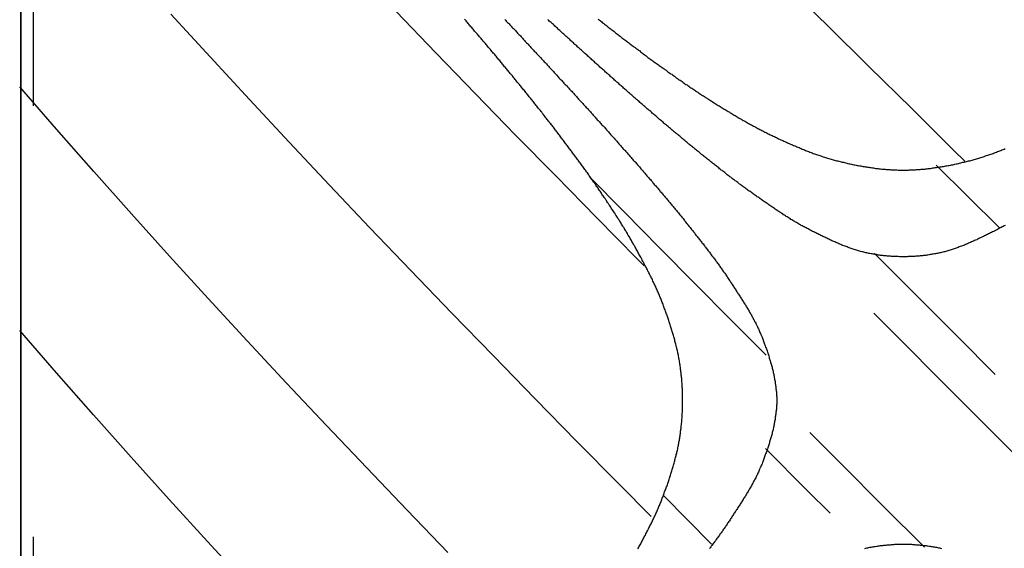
# Model space of a CAD drawing. Extents: x 2 to 87, y -108 to 11.
# Tile 31 of 210: x 21.72 to 22.292, y -79.914 to -79.607. Entities that reach past the tile are written whole.
import ezdxf

# ---------------------------------------------------------------- set-up
doc = ezdxf.new("R2010")
doc.units = 0
doc.header["$MEASUREMENT"] = 0
doc.linetypes.add('DASHDOT', pattern=[1, 0.5, -0.25, 0, -0.25])
doc.layers.add('12', color=7, linetype='CONTINUOUS')
doc.layers.add('5', color=7, linetype='CONTINUOUS')

msp = doc.modelspace()

# ---------------------------------------------------------------- linework, layer by layer
at = {"layer": '12', "color": 62, "linetype": 'Continuous'}
for p, q in [((21.7204, -79.3157), (21.7204, -80.3411)), ((21.7204, -80.3284), (21.7204, -79.3284)), ((22.1644, -79.5868), (22.1889, -79.6107)), ((21.8304, -79.629), (21.8077, -79.6042)), ((21.9615, -79.6266), (21.9385, -79.6027)), ((22.1889, -79.6107), (22.2134, -79.6347)), ((21.8533, -79.6538), (21.8304, -79.629)), ((21.9847, -79.6505), (21.9615, -79.6266)), ((22.2134, -79.6347), (22.2379, -79.6588)), ((21.7411, -79.671), (21.7198, -79.6464)), ((22.0079, -79.6744), (21.9847, -79.6505)), ((21.8764, -79.6786), (21.8533, -79.6538)), ((22.2379, -79.6588), (22.2624, -79.6831)), ((21.7628, -79.6955), (21.7411, -79.671)), ((22.0314, -79.6983), (22.0079, -79.6744)), ((21.8998, -79.7034), (21.8764, -79.6786)), ((22.2624, -79.6831), (22.269, -79.6896)), ((22.2522, -79.6918), (22.2706, -79.7101)), ((21.7847, -79.7201), (21.7628, -79.6955)), ((21.9233, -79.7282), (21.8998, -79.7034)), ((22.0549, -79.7223), (22.0314, -79.6983)), ((22.0711, -79.7192), (22.0506, -79.6985)), ((22.2706, -79.7101), (22.289, -79.7283)), ((21.8069, -79.7447), (21.7847, -79.7201)), ((22.0916, -79.7399), (22.0711, -79.7192)), ((22.0785, -79.7462), (22.0549, -79.7223)), ((21.947, -79.753), (21.9233, -79.7282)), ((22.1121, -79.7606), (22.0916, -79.7399)), ((22.2406, -79.7673), (22.2165, -79.7432)), ((21.8293, -79.7693), (21.8069, -79.7447)), ((22.0826, -79.7503), (22.0785, -79.7462)), ((21.9709, -79.7778), (21.947, -79.753)), ((22.1328, -79.7814), (22.1121, -79.7606)), ((21.852, -79.7938), (21.8293, -79.7693)), ((22.2648, -79.7914), (22.2406, -79.7673)), ((21.995, -79.8026), (21.9709, -79.7778)), ((22.216, -79.7777), (22.2311, -79.7929)), ((22.1534, -79.8021), (22.1328, -79.7814)), ((21.7411, -79.8123), (21.7198, -79.7878)), ((21.8749, -79.8184), (21.852, -79.7938)), ((22.2311, -79.7929), (22.256, -79.8178)), ((22.2866, -79.8133), (22.2648, -79.7914)), ((22.0192, -79.8274), (21.995, -79.8026)), ((21.7627, -79.8368), (21.7411, -79.8123)), ((22.256, -79.8178), (22.2809, -79.8427)), ((21.898, -79.843), (21.8749, -79.8184)), ((22.0435, -79.8522), (22.0192, -79.8274)), ((21.7845, -79.8613), (21.7627, -79.8368)), ((21.9214, -79.8675), (21.898, -79.843)), ((22.2809, -79.8427), (22.3058, -79.8676)), ((22.068, -79.877), (22.0435, -79.8522)), ((22.1976, -79.8657), (22.1789, -79.847)), ((22.1532, -79.8563), (22.1774, -79.8806)), ((21.8066, -79.8858), (21.7845, -79.8613)), ((21.9449, -79.8921), (21.9214, -79.8675)), ((22.2215, -79.8897), (22.1976, -79.8657)), ((22.0866, -79.8958), (22.068, -79.877)), ((22.1774, -79.8806), (22.1907, -79.8939)), ((21.829, -79.9103), (21.8066, -79.8858)), ((22.1077, -79.8976), (22.0936, -79.8833)), ((21.9685, -79.9167), (21.9449, -79.8921)), ((22.2455, -79.9136), (22.2215, -79.8897)), ((22.1218, -79.9118), (22.1077, -79.8976)), ((21.8516, -79.9348), (21.829, -79.9103))]:
    msp.add_line(p, q, dxfattribs=at)
for points in [[(22.0097, -79.6446), (22.0093, -79.6441), (22.0089, -79.6436), (22.0085, -79.6431), (22.0081, -79.6426), (22.0077, -79.6421), (22.0073, -79.6416), (22.0069, -79.6411), (22.0065, -79.6406), (22.0061, -79.6401), (22.0057, -79.6396), (22.0052, -79.6391), (22.0048, -79.6386), (22.0044, -79.6381), (22.004, -79.6376), (22.0036, -79.6372), (22.0032, -79.6367), (22.0028, -79.6362), (22.0024, -79.6357), (22.002, -79.6352), (22.0015, -79.6347), (22.0011, -79.6342), (22.0007, -79.6337), (22.0003, -79.6332), (21.9999, -79.6327), (21.9995, -79.6322), (21.9991, -79.6317), (21.9987, -79.6312), (21.9982, -79.6307), (21.9978, -79.6302), (21.9974, -79.6297), (21.997, -79.6292), (21.9966, -79.6287), (21.9962, -79.6282), (21.9958, -79.6277), (21.9954, -79.6272), (21.9949, -79.6268), (21.9945, -79.6263), (21.9941, -79.6258), (21.9937, -79.6253), (21.9933, -79.6248), (21.9929, -79.6243), (21.9924, -79.6238), (21.992, -79.6233), (21.9916, -79.6228), (21.9912, -79.6223), (21.9908, -79.6218), (21.9904, -79.6213), (21.99, -79.6208), (21.9895, -79.6203), (21.9891, -79.6199), (21.9887, -79.6194), (21.9883, -79.6189), (21.9879, -79.6184), (21.9875, -79.6179), (21.987, -79.6174), (21.9866, -79.6169), (21.9862, -79.6164), (21.9858, -79.6159), (21.9854, -79.6154), (21.985, -79.615), (21.9845, -79.6145), (21.9841, -79.614), (21.9837, -79.6135), (21.9833, -79.613), (21.9829, -79.6125), (21.9824, -79.612), (21.982, -79.6115), (21.9816, -79.611), (21.9812, -79.6106), (21.9808, -79.6101), (21.9804, -79.6096), (21.9799, -79.6091), (21.9795, -79.6086), (21.9791, -79.6081), (21.9787, -79.6076), (21.9783, -79.6071)], [(22.0016, -79.6073), (22.0021, -79.6077), (22.0025, -79.6082), (22.0029, -79.6086), (22.0033, -79.609), (22.0037, -79.6095), (22.0041, -79.6099), (22.0045, -79.6104), (22.0049, -79.6108), (22.0053, -79.6112), (22.0057, -79.6117), (22.0062, -79.6121), (22.0066, -79.6125), (22.007, -79.613), (22.0074, -79.6134), (22.0078, -79.6138), (22.0082, -79.6143), (22.0086, -79.6147), (22.009, -79.6152), (22.0094, -79.6156), (22.0098, -79.616), (22.0103, -79.6165), (22.0107, -79.6169), (22.0111, -79.6173), (22.0115, -79.6178), (22.0119, -79.6182), (22.0123, -79.6187), (22.0127, -79.6191), (22.0131, -79.6195), (22.0135, -79.62), (22.0139, -79.6204), (22.0143, -79.6208), (22.0148, -79.6213), (22.0152, -79.6217), (22.0156, -79.6222), (22.016, -79.6226), (22.0164, -79.623), (22.0168, -79.6235), (22.0172, -79.6239)], [(22.0518, -79.6302), (22.0513, -79.6298), (22.0508, -79.6294), (22.0504, -79.629), (22.0499, -79.6286), (22.0494, -79.6281), (22.049, -79.6277), (22.0485, -79.6273), (22.048, -79.6269), (22.0476, -79.6264), (22.0471, -79.626), (22.0466, -79.6256), (22.0462, -79.6252), (22.0457, -79.6247), (22.0452, -79.6243), (22.0448, -79.6239), (22.0443, -79.6235), (22.0438, -79.6231), (22.0434, -79.6226), (22.0429, -79.6222), (22.0424, -79.6218), (22.042, -79.6214), (22.0415, -79.6209), (22.041, -79.6205), (22.0406, -79.6201), (22.0401, -79.6197), (22.0396, -79.6192), (22.0392, -79.6188), (22.0387, -79.6184), (22.0382, -79.618), (22.0378, -79.6175), (22.0373, -79.6171), (22.0368, -79.6167), (22.0364, -79.6163), (22.0359, -79.6158), (22.0354, -79.6154), (22.035, -79.615), (22.0345, -79.6146), (22.034, -79.6141), (22.0336, -79.6137), (22.0331, -79.6133), (22.0327, -79.6129), (22.0322, -79.6124), (22.0317, -79.612), (22.0313, -79.6116), (22.0308, -79.6112), (22.0303, -79.6107), (22.0299, -79.6103), (22.0294, -79.6099), (22.0289, -79.6095), (22.0285, -79.609), (22.028, -79.6086), (22.0275, -79.6082), (22.0271, -79.6078), (22.0266, -79.6073)], [(22.0559, -79.6071), (22.0564, -79.6075), (22.057, -79.6079), (22.0575, -79.6083), (22.058, -79.6087), (22.0585, -79.6092), (22.0591, -79.6096), (22.0596, -79.61), (22.0601, -79.6104), (22.0607, -79.6108), (22.0612, -79.6112), (22.0617, -79.6117), (22.0623, -79.6121), (22.0628, -79.6125), (22.0633, -79.6129), (22.0639, -79.6133), (22.0644, -79.6137), (22.0649, -79.6141), (22.0655, -79.6146), (22.066, -79.615), (22.0665, -79.6154), (22.0671, -79.6158), (22.0676, -79.6162), (22.0681, -79.6166), (22.0687, -79.617), (22.0692, -79.6175), (22.0697, -79.6179), (22.0703, -79.6183), (22.0708, -79.6187), (22.0713, -79.6191), (22.0719, -79.6195), (22.0724, -79.6199), (22.0729, -79.6203), (22.0735, -79.6207), (22.074, -79.6212), (22.0746, -79.6216), (22.0751, -79.622), (22.0756, -79.6224), (22.0762, -79.6228), (22.0767, -79.6232), (22.0773, -79.6236), (22.0778, -79.624), (22.0783, -79.6244), (22.0789, -79.6248), (22.0794, -79.6252), (22.08, -79.6256), (22.0805, -79.626), (22.081, -79.6264), (22.0816, -79.6268), (22.0821, -79.6272), (22.0827, -79.6277), (22.0832, -79.6281), (22.0838, -79.6285), (22.0843, -79.6289), (22.0848, -79.6293), (22.0854, -79.6297), (22.0859, -79.6301), (22.0865, -79.6305), (22.087, -79.6309), (22.0876, -79.6313), (22.0881, -79.6317), (22.0887, -79.6321), (22.0892, -79.6325), (22.0898, -79.6329), (22.0903, -79.6332), (22.0909, -79.6336), (22.0914, -79.634), (22.0919, -79.6344), (22.0925, -79.6348), (22.093, -79.6352)], [(22.0172, -79.6239), (22.0176, -79.6243), (22.018, -79.6248), (22.0184, -79.6252), (22.0188, -79.6257), (22.0193, -79.6261), (22.0197, -79.6265), (22.0201, -79.627), (22.0205, -79.6274), (22.0209, -79.6279), (22.0213, -79.6283), (22.0217, -79.6287), (22.0221, -79.6292), (22.0225, -79.6296), (22.0229, -79.6301), (22.0233, -79.6305), (22.0238, -79.6309), (22.0242, -79.6314), (22.0246, -79.6318), (22.025, -79.6322), (22.0254, -79.6327), (22.0258, -79.6331), (22.0262, -79.6336), (22.0266, -79.634), (22.027, -79.6344), (22.0274, -79.6349), (22.0278, -79.6353), (22.0282, -79.6358), (22.0286, -79.6362), (22.0291, -79.6367), (22.0295, -79.6371), (22.0299, -79.6375), (22.0303, -79.638), (22.0307, -79.6384), (22.0311, -79.6389), (22.0315, -79.6393), (22.0319, -79.6397), (22.0323, -79.6402), (22.0327, -79.6406), (22.0331, -79.6411), (22.0335, -79.6415), (22.0339, -79.6419), (22.0344, -79.6424), (22.0348, -79.6428), (22.0352, -79.6433), (22.0356, -79.6437), (22.036, -79.6442), (22.0364, -79.6446), (22.0368, -79.645), (22.0372, -79.6455), (22.0376, -79.6459), (22.038, -79.6464), (22.0384, -79.6468), (22.0388, -79.6472), (22.0392, -79.6477), (22.0396, -79.6481), (22.04, -79.6486), (22.0405, -79.649), (22.0409, -79.6495), (22.0413, -79.6499), (22.0417, -79.6503), (22.0421, -79.6508), (22.0425, -79.6512), (22.0429, -79.6517), (22.0433, -79.6521), (22.0437, -79.6526), (22.0441, -79.653), (22.0445, -79.6535), (22.0449, -79.6539), (22.0453, -79.6543), (22.0457, -79.6548), (22.0461, -79.6552), (22.0465, -79.6557), (22.0469, -79.6561), (22.0474, -79.6566), (22.0478, -79.657), (22.0482, -79.6575), (22.0486, -79.6579), (22.049, -79.6583), (22.0494, -79.6588), (22.0498, -79.6592), (22.0502, -79.6597), (22.0506, -79.6601), (22.051, -79.6606), (22.0514, -79.661), (22.0518, -79.6615), (22.0522, -79.6619), (22.0526, -79.6623), (22.053, -79.6628), (22.0534, -79.6632), (22.0538, -79.6637), (22.0542, -79.6641), (22.0546, -79.6646), (22.055, -79.665), (22.0554, -79.6655), (22.0558, -79.6659), (22.0562, -79.6664), (22.0567, -79.6668), (22.0571, -79.6673), (22.0575, -79.6677), (22.0579, -79.6682)], [(22.0994, -79.6719), (22.0989, -79.6715), (22.0984, -79.6711), (22.0979, -79.6706), (22.0974, -79.6702), (22.097, -79.6698), (22.0965, -79.6694), (22.096, -79.669), (22.0955, -79.6686), (22.095, -79.6682), (22.0945, -79.6678), (22.0941, -79.6674), (22.0936, -79.667), (22.0931, -79.6665), (22.0926, -79.6661), (22.0921, -79.6657), (22.0916, -79.6653), (22.0912, -79.6649), (22.0907, -79.6645), (22.0902, -79.6641), (22.0897, -79.6637), (22.0892, -79.6633), (22.0888, -79.6628), (22.0883, -79.6624), (22.0878, -79.662), (22.0873, -79.6616), (22.0868, -79.6612), (22.0864, -79.6608), (22.0859, -79.6604), (22.0854, -79.66), (22.0849, -79.6595), (22.0844, -79.6591), (22.084, -79.6587), (22.0835, -79.6583), (22.083, -79.6579), (22.0825, -79.6575), (22.0821, -79.6571), (22.0816, -79.6566), (22.0811, -79.6562), (22.0806, -79.6558), (22.0801, -79.6554), (22.0797, -79.655), (22.0792, -79.6546), (22.0787, -79.6541), (22.0782, -79.6537), (22.0778, -79.6533), (22.0773, -79.6529), (22.0768, -79.6525), (22.0763, -79.6521), (22.0759, -79.6516), (22.0754, -79.6512), (22.0749, -79.6508), (22.0744, -79.6504), (22.074, -79.65), (22.0735, -79.6496), (22.073, -79.6491), (22.0725, -79.6487), (22.0721, -79.6483), (22.0716, -79.6479), (22.0711, -79.6475), (22.0706, -79.6471), (22.0702, -79.6466), (22.0697, -79.6462), (22.0692, -79.6458), (22.0687, -79.6454), (22.0683, -79.645), (22.0678, -79.6445), (22.0673, -79.6441), (22.0668, -79.6437), (22.0664, -79.6433), (22.0659, -79.6429), (22.0654, -79.6425), (22.065, -79.642), (22.0645, -79.6416), (22.064, -79.6412), (22.0635, -79.6408), (22.0631, -79.6404), (22.0626, -79.6399), (22.0621, -79.6395), (22.0617, -79.6391), (22.0612, -79.6387), (22.0607, -79.6383), (22.0602, -79.6378), (22.0598, -79.6374), (22.0593, -79.637), (22.0588, -79.6366), (22.0584, -79.6361), (22.0579, -79.6357), (22.0574, -79.6353), (22.0569, -79.6349), (22.0565, -79.6345), (22.056, -79.634), (22.0555, -79.6336), (22.0551, -79.6332), (22.0546, -79.6328), (22.0541, -79.6324), (22.0537, -79.6319), (22.0532, -79.6315), (22.0527, -79.6311), (22.0523, -79.6307), (22.0518, -79.6302)], [(22.093, -79.6352), (22.0936, -79.6356), (22.0942, -79.636), (22.0947, -79.6364), (22.0953, -79.6368), (22.0958, -79.6372), (22.0964, -79.6376), (22.0969, -79.638), (22.0975, -79.6384), (22.098, -79.6388), (22.0986, -79.6391), (22.0991, -79.6395), (22.0997, -79.6399), (22.1002, -79.6403), (22.1008, -79.6407), (22.1013, -79.6411), (22.1019, -79.6415), (22.1024, -79.6419), (22.103, -79.6423), (22.1036, -79.6426), (22.1041, -79.643), (22.1047, -79.6434), (22.1052, -79.6438), (22.1058, -79.6442), (22.1063, -79.6446), (22.1069, -79.645), (22.1075, -79.6453), (22.108, -79.6457), (22.1086, -79.6461), (22.1091, -79.6465), (22.1097, -79.6469), (22.1103, -79.6472), (22.1108, -79.6476), (22.1114, -79.648), (22.112, -79.6484), (22.1125, -79.6488), (22.1131, -79.6491), (22.1137, -79.6495), (22.1142, -79.6499), (22.1148, -79.6503), (22.1153, -79.6506), (22.1159, -79.651), (22.1165, -79.6514), (22.1171, -79.6517), (22.1176, -79.6521), (22.1182, -79.6525), (22.1188, -79.6528), (22.1193, -79.6532), (22.1199, -79.6536), (22.1205, -79.6539), (22.1211, -79.6543), (22.1216, -79.6546), (22.1222, -79.655), (22.1228, -79.6554), (22.1233, -79.6557), (22.1239, -79.6561), (22.1245, -79.6564), (22.1251, -79.6568), (22.1257, -79.6572), (22.1262, -79.6575), (22.1268, -79.6579), (22.1274, -79.6582), (22.128, -79.6586), (22.1285, -79.6589), (22.1291, -79.6593), (22.1297, -79.6596), (22.1303, -79.66), (22.1309, -79.6603), (22.1314, -79.6607), (22.132, -79.661), (22.1326, -79.6614), (22.1332, -79.6617), (22.1338, -79.6621), (22.1344, -79.6624), (22.1349, -79.6628), (22.1355, -79.6631), (22.1361, -79.6635), (22.1367, -79.6638), (22.1373, -79.6642), (22.1379, -79.6645), (22.1385, -79.6649), (22.1391, -79.6652), (22.1396, -79.6655), (22.1402, -79.6659), (22.1408, -79.6662), (22.1414, -79.6666), (22.142, -79.6669), (22.1426, -79.6672), (22.1432, -79.6676), (22.1438, -79.6679), (22.1444, -79.6682), (22.145, -79.6685), (22.1456, -79.6689), (22.1462, -79.6692), (22.1468, -79.6695), (22.1474, -79.6698), (22.148, -79.6702), (22.1486, -79.6705), (22.1492, -79.6708), (22.1498, -79.6711), (22.1504, -79.6714)], [(22.0492, -79.6959), (22.0489, -79.6953), (22.0485, -79.6948), (22.0481, -79.6943), (22.0477, -79.6938), (22.0473, -79.6932), (22.047, -79.6927), (22.0466, -79.6922), (22.0462, -79.6917), (22.0458, -79.6911), (22.0454, -79.6906), (22.0451, -79.6901), (22.0447, -79.6896), (22.0443, -79.689), (22.0439, -79.6885), (22.0435, -79.688), (22.0431, -79.6875), (22.0428, -79.687), (22.0424, -79.6864), (22.042, -79.6859), (22.0416, -79.6854), (22.0412, -79.6849), (22.0408, -79.6844), (22.0404, -79.6838), (22.04, -79.6833), (22.0397, -79.6828), (22.0393, -79.6823), (22.0389, -79.6818), (22.0385, -79.6812), (22.0381, -79.6807), (22.0377, -79.6802), (22.0373, -79.6797), (22.0369, -79.6792), (22.0365, -79.6787), (22.0362, -79.6781), (22.0358, -79.6776), (22.0354, -79.6771), (22.035, -79.6766), (22.0346, -79.6761), (22.0342, -79.6756), (22.0338, -79.675), (22.0334, -79.6745), (22.033, -79.674), (22.0326, -79.6735), (22.0322, -79.673), (22.0318, -79.6725), (22.0314, -79.672), (22.0311, -79.6715), (22.0307, -79.6709), (22.0303, -79.6704), (22.0299, -79.6699), (22.0295, -79.6694), (22.0291, -79.6689), (22.0287, -79.6684), (22.0283, -79.6679), (22.0279, -79.6674), (22.0275, -79.6668), (22.0271, -79.6663), (22.0267, -79.6658), (22.0263, -79.6653), (22.0259, -79.6648), (22.0255, -79.6643), (22.0251, -79.6638), (22.0247, -79.6633), (22.0243, -79.6628), (22.0239, -79.6623), (22.0235, -79.6618), (22.0231, -79.6612), (22.0227, -79.6607), (22.0223, -79.6602), (22.0219, -79.6597), (22.0215, -79.6592), (22.0211, -79.6587), (22.0207, -79.6582), (22.0203, -79.6577), (22.0199, -79.6572), (22.0195, -79.6567), (22.0191, -79.6562), (22.0187, -79.6557), (22.0183, -79.6552), (22.0179, -79.6547), (22.0175, -79.6542), (22.0171, -79.6537), (22.0167, -79.6532), (22.0163, -79.6527), (22.0158, -79.6522), (22.0154, -79.6517), (22.015, -79.6511), (22.0146, -79.6506), (22.0142, -79.6501), (22.0138, -79.6496), (22.0134, -79.6491), (22.013, -79.6486), (22.0126, -79.6481), (22.0122, -79.6476), (22.0118, -79.6471), (22.0114, -79.6466), (22.011, -79.6461), (22.0106, -79.6456), (22.0102, -79.6451), (22.0097, -79.6446)], [(22.0579, -79.6682), (22.0583, -79.6686), (22.0587, -79.669), (22.0591, -79.6695), (22.0595, -79.6699), (22.0599, -79.6704), (22.0603, -79.6708), (22.0607, -79.6713), (22.0611, -79.6717), (22.0615, -79.6722), (22.0619, -79.6726), (22.0623, -79.6731), (22.0627, -79.6735), (22.0631, -79.674), (22.0635, -79.6744), (22.0639, -79.6749), (22.0643, -79.6753), (22.0647, -79.6758), (22.0651, -79.6762), (22.0655, -79.6767), (22.0659, -79.6771), (22.0663, -79.6776), (22.0667, -79.678), (22.0671, -79.6785), (22.0675, -79.6789), (22.0679, -79.6794), (22.0683, -79.6798), (22.0687, -79.6803), (22.0691, -79.6807), (22.0695, -79.6812), (22.0699, -79.6816), (22.0703, -79.6821), (22.0707, -79.6825), (22.0711, -79.683), (22.0715, -79.6834), (22.0719, -79.6839), (22.0723, -79.6843), (22.0727, -79.6848), (22.0731, -79.6852), (22.0735, -79.6857), (22.0739, -79.6861), (22.0743, -79.6866), (22.0747, -79.687), (22.0751, -79.6875), (22.0755, -79.688), (22.0759, -79.6884), (22.0763, -79.6889), (22.0767, -79.6893), (22.0771, -79.6898), (22.0775, -79.6902), (22.0779, -79.6907), (22.0783, -79.6911), (22.0787, -79.6916), (22.0791, -79.692), (22.0795, -79.6925), (22.0799, -79.6929), (22.0803, -79.6934), (22.0807, -79.6939), (22.081, -79.6943), (22.0814, -79.6948), (22.0818, -79.6952), (22.0822, -79.6957), (22.0826, -79.6961), (22.083, -79.6966), (22.0834, -79.697), (22.0838, -79.6975), (22.0842, -79.698), (22.0846, -79.6984), (22.085, -79.6989), (22.0854, -79.6993), (22.0858, -79.6998), (22.0862, -79.7002), (22.0866, -79.7007), (22.087, -79.7012), (22.0874, -79.7016), (22.0877, -79.7021), (22.0881, -79.7025), (22.0885, -79.703), (22.0889, -79.7035), (22.0893, -79.7039), (22.0897, -79.7044), (22.0901, -79.7048), (22.0905, -79.7053), (22.0909, -79.7058), (22.0913, -79.7062), (22.0917, -79.7067), (22.092, -79.7071), (22.0924, -79.7076), (22.0928, -79.7081), (22.0932, -79.7085), (22.0936, -79.709), (22.094, -79.7094), (22.0944, -79.7099), (22.0948, -79.7104), (22.0952, -79.7108), (22.0956, -79.7113), (22.096, -79.7117), (22.0963, -79.7122), (22.0967, -79.7127), (22.0971, -79.7131), (22.0975, -79.7136)], [(22.1494, -79.7109), (22.1488, -79.7105), (22.1483, -79.7102), (22.1478, -79.7098), (22.1473, -79.7094), (22.1468, -79.7091), (22.1462, -79.7087), (22.1457, -79.7083), (22.1452, -79.708), (22.1447, -79.7076), (22.1442, -79.7072), (22.1436, -79.7069), (22.1431, -79.7065), (22.1426, -79.7061), (22.1421, -79.7058), (22.1416, -79.7054), (22.1411, -79.705), (22.1406, -79.7047), (22.14, -79.7043), (22.1395, -79.7039), (22.139, -79.7035), (22.1385, -79.7031), (22.138, -79.7028), (22.1375, -79.7024), (22.137, -79.702), (22.1365, -79.7016), (22.136, -79.7012), (22.1355, -79.7009), (22.135, -79.7005), (22.1345, -79.7001), (22.134, -79.6997), (22.1334, -79.6993), (22.1329, -79.6989), (22.1324, -79.6986), (22.1319, -79.6982), (22.1314, -79.6978), (22.1309, -79.6974), (22.1304, -79.697), (22.1299, -79.6966), (22.1294, -79.6962), (22.1289, -79.6958), (22.1284, -79.6954), (22.1279, -79.695), (22.1274, -79.6947), (22.1269, -79.6943), (22.1264, -79.6939), (22.1259, -79.6935), (22.1254, -79.6931), (22.1249, -79.6927), (22.1244, -79.6923), (22.1239, -79.6919), (22.1234, -79.6915), (22.1229, -79.6911), (22.1224, -79.6907), (22.1219, -79.6903), (22.1214, -79.6899), (22.121, -79.6895), (22.1205, -79.6891), (22.12, -79.6887), (22.1195, -79.6884), (22.119, -79.688), (22.1185, -79.6876), (22.118, -79.6872), (22.1175, -79.6868), (22.117, -79.6864), (22.1165, -79.686), (22.116, -79.6856), (22.1155, -79.6852), (22.115, -79.6848), (22.1145, -79.6844), (22.114, -79.684), (22.1135, -79.6836), (22.113, -79.6832), (22.1125, -79.6828), (22.1121, -79.6824), (22.1116, -79.682), (22.1111, -79.6816), (22.1106, -79.6812), (22.1101, -79.6808), (22.1096, -79.6804), (22.1091, -79.68), (22.1086, -79.6796), (22.1081, -79.6792), (22.1076, -79.6788), (22.1071, -79.6784), (22.1067, -79.678), (22.1062, -79.6776), (22.1057, -79.6772), (22.1052, -79.6768), (22.1047, -79.6764), (22.1042, -79.6759), (22.1037, -79.6755), (22.1033, -79.6751), (22.1028, -79.6747), (22.1023, -79.6743), (22.1018, -79.6739), (22.1013, -79.6735), (22.1008, -79.6731), (22.1003, -79.6727), (22.0999, -79.6723), (22.0994, -79.6719)], [(22.1504, -79.6714), (22.151, -79.6717), (22.1516, -79.672), (22.1522, -79.6724), (22.1528, -79.6727), (22.1534, -79.673), (22.154, -79.6733), (22.1546, -79.6736), (22.1552, -79.6739), (22.1558, -79.6742), (22.1564, -79.6745), (22.157, -79.6747), (22.1576, -79.675), (22.1583, -79.6753), (22.1589, -79.6756), (22.1595, -79.6759), (22.1601, -79.6762), (22.1607, -79.6765), (22.1613, -79.6768), (22.162, -79.6771), (22.1626, -79.6773), (22.1632, -79.6776), (22.1638, -79.6779), (22.1644, -79.6782), (22.1651, -79.6785), (22.1657, -79.6787), (22.1663, -79.679), (22.1669, -79.6793), (22.1676, -79.6796), (22.1682, -79.6798), (22.1688, -79.6801), (22.1694, -79.6804), (22.1701, -79.6807), (22.1707, -79.6809), (22.1713, -79.6812), (22.1719, -79.6815), (22.1726, -79.6817), (22.1732, -79.682), (22.1738, -79.6822), (22.1745, -79.6825), (22.1751, -79.6828), (22.1757, -79.683), (22.1764, -79.6833), (22.177, -79.6835), (22.1776, -79.6838), (22.1783, -79.684), (22.1789, -79.6843), (22.1796, -79.6845), (22.1802, -79.6847), (22.1808, -79.685), (22.1815, -79.6852), (22.1821, -79.6854), (22.1828, -79.6857), (22.1834, -79.6859), (22.184, -79.6861), (22.1847, -79.6863), (22.1853, -79.6865), (22.186, -79.6868), (22.1866, -79.687), (22.1873, -79.6872), (22.1879, -79.6874), (22.1886, -79.6876), (22.1892, -79.6878), (22.1899, -79.688), (22.1905, -79.6882), (22.1912, -79.6884), (22.1918, -79.6885), (22.1925, -79.6887), (22.1931, -79.6889), (22.1938, -79.6891), (22.1944, -79.6893), (22.1951, -79.6894), (22.1957, -79.6896), (22.1964, -79.6898), (22.197, -79.6899), (22.1977, -79.6901), (22.1984, -79.6902), (22.199, -79.6904), (22.1997, -79.6906), (22.2004, -79.6907), (22.201, -79.6909), (22.2017, -79.691), (22.2023, -79.6911), (22.203, -79.6913), (22.2037, -79.6914), (22.2044, -79.6916), (22.205, -79.6917), (22.2057, -79.6918), (22.2064, -79.692), (22.207, -79.6921), (22.2077, -79.6922), (22.2084, -79.6923), (22.2091, -79.6925), (22.2097, -79.6926), (22.2104, -79.6927), (22.2111, -79.6928), (22.2118, -79.6929), (22.2124, -79.693), (22.2131, -79.6931), (22.2138, -79.6932), (22.2145, -79.6933)], [(22.2145, -79.6933), (22.2152, -79.6934), (22.2158, -79.6935), (22.2165, -79.6936), (22.2172, -79.6937), (22.2179, -79.6938), (22.2185, -79.6938), (22.2192, -79.6939), (22.2199, -79.694), (22.2206, -79.6941), (22.2213, -79.6941), (22.2219, -79.6942), (22.2226, -79.6942), (22.2233, -79.6943), (22.224, -79.6943), (22.2247, -79.6944), (22.2253, -79.6944), (22.226, -79.6945), (22.2267, -79.6945), (22.2274, -79.6946), (22.228, -79.6946), (22.2287, -79.6946), (22.2294, -79.6946), (22.2301, -79.6947), (22.2307, -79.6947), (22.2314, -79.6947), (22.2321, -79.6947), (22.2328, -79.6947), (22.2334, -79.6947), (22.2341, -79.6947), (22.2348, -79.6947), (22.2355, -79.6947), (22.2361, -79.6947), (22.2368, -79.6946), (22.2375, -79.6946), (22.2382, -79.6946), (22.2389, -79.6946), (22.2395, -79.6945), (22.2402, -79.6945), (22.2409, -79.6944), (22.2416, -79.6944), (22.2422, -79.6943), (22.2429, -79.6943), (22.2436, -79.6942), (22.2443, -79.6942), (22.2449, -79.6941), (22.2456, -79.6941), (22.2463, -79.694), (22.247, -79.6939), (22.2477, -79.6938), (22.2483, -79.6938), (22.249, -79.6937), (22.2497, -79.6936), (22.2504, -79.6935), (22.2511, -79.6934), (22.2517, -79.6933), (22.2524, -79.6932), (22.2531, -79.6931), (22.2538, -79.693), (22.2544, -79.6929), (22.2551, -79.6928), (22.2558, -79.6927), (22.2565, -79.6926), (22.2572, -79.6925), (22.2578, -79.6923), (22.2585, -79.6922), (22.2592, -79.6921), (22.2598, -79.692), (22.2605, -79.6918), (22.2612, -79.6917), (22.2619, -79.6916), (22.2625, -79.6914), (22.2632, -79.6913), (22.2639, -79.6911), (22.2645, -79.691), (22.2652, -79.6909), (22.2659, -79.6907), (22.2665, -79.6906), (22.2672, -79.6904), (22.2678, -79.6902), (22.2685, -79.6901), (22.2692, -79.6899), (22.2698, -79.6898), (22.2705, -79.6896), (22.2711, -79.6894), (22.2718, -79.6893), (22.2724, -79.6891), (22.2731, -79.6889), (22.2738, -79.6887), (22.2744, -79.6885), (22.2751, -79.6884), (22.2757, -79.6882), (22.2764, -79.688), (22.277, -79.6878), (22.2777, -79.6876), (22.2783, -79.6874), (22.2789, -79.6872), (22.2796, -79.687), (22.2802, -79.6868), (22.2809, -79.6865), (22.2815, -79.6863)], [(22.2815, -79.6863), (22.2822, -79.6861), (22.2828, -79.6859), (22.2835, -79.6857), (22.2841, -79.6854), (22.2847, -79.6852), (22.2854, -79.685), (22.286, -79.6847), (22.2867, -79.6845), (22.2873, -79.6843), (22.2879, -79.684), (22.2886, -79.6838), (22.2892, -79.6835), (22.2898, -79.6833), (22.2905, -79.683), (22.2911, -79.6828), (22.2917, -79.6825), (22.2924, -79.6822)], [(22.0836, -79.7509), (22.0833, -79.7504), (22.083, -79.7498), (22.0827, -79.7492), (22.0824, -79.7486), (22.0821, -79.7481), (22.0818, -79.7475), (22.0815, -79.7469), (22.0812, -79.7463), (22.0809, -79.7458), (22.0806, -79.7452), (22.0802, -79.7446), (22.0799, -79.744), (22.0796, -79.7435), (22.0793, -79.7429), (22.079, -79.7423), (22.0787, -79.7418), (22.0784, -79.7412), (22.078, -79.7406), (22.0777, -79.7401), (22.0774, -79.7395), (22.0771, -79.7389), (22.0768, -79.7384), (22.0765, -79.7378), (22.0761, -79.7372), (22.0758, -79.7367), (22.0755, -79.7361), (22.0752, -79.7355), (22.0748, -79.735), (22.0745, -79.7344), (22.0742, -79.7338), (22.0739, -79.7333), (22.0735, -79.7327), (22.0732, -79.7322), (22.0729, -79.7316), (22.0725, -79.731), (22.0722, -79.7305), (22.0719, -79.7299), (22.0715, -79.7294), (22.0712, -79.7288), (22.0709, -79.7283), (22.0705, -79.7277), (22.0702, -79.7272), (22.0698, -79.7266), (22.0695, -79.7261), (22.0692, -79.7255), (22.0688, -79.725), (22.0685, -79.7244), (22.0681, -79.7239), (22.0678, -79.7233), (22.0674, -79.7228), (22.0671, -79.7222), (22.0667, -79.7217), (22.0664, -79.7211), (22.066, -79.7206), (22.0657, -79.72), (22.0653, -79.7195), (22.065, -79.7189), (22.0646, -79.7184), (22.0642, -79.7178), (22.0639, -79.7173), (22.0635, -79.7168), (22.0632, -79.7162), (22.0628, -79.7157), (22.0625, -79.7151), (22.0621, -79.7146), (22.0617, -79.714), (22.0614, -79.7135), (22.061, -79.713), (22.0607, -79.7124), (22.0603, -79.7119), (22.0599, -79.7113), (22.0596, -79.7108), (22.0592, -79.7103), (22.0588, -79.7097), (22.0585, -79.7092), (22.0581, -79.7087), (22.0578, -79.7081), (22.0574, -79.7076), (22.057, -79.707), (22.0567, -79.7065), (22.0563, -79.706), (22.0559, -79.7054), (22.0556, -79.7049), (22.0552, -79.7044), (22.0548, -79.7038), (22.0545, -79.7033), (22.0541, -79.7028), (22.0537, -79.7022), (22.0534, -79.7017), (22.053, -79.7012), (22.0526, -79.7006), (22.0522, -79.7001), (22.0519, -79.6996), (22.0515, -79.699), (22.0511, -79.6985), (22.0507, -79.698), (22.0504, -79.6975), (22.05, -79.6969), (22.0496, -79.6964), (22.0492, -79.6959)], [(22.0975, -79.7136), (22.0979, -79.7141), (22.0983, -79.7145), (22.0987, -79.715), (22.0991, -79.7155), (22.0994, -79.7159), (22.0998, -79.7164), (22.1002, -79.7168), (22.1006, -79.7173), (22.101, -79.7178), (22.1014, -79.7182), (22.1018, -79.7187), (22.1021, -79.7192), (22.1025, -79.7196), (22.1029, -79.7201), (22.1033, -79.7206), (22.1037, -79.721), (22.1041, -79.7215), (22.1044, -79.722), (22.1048, -79.7224), (22.1052, -79.7229), (22.1056, -79.7234), (22.106, -79.7239), (22.1063, -79.7243), (22.1067, -79.7248), (22.1071, -79.7253), (22.1075, -79.7257), (22.1078, -79.7262), (22.1082, -79.7267), (22.1086, -79.7272), (22.109, -79.7276), (22.1093, -79.7281), (22.1097, -79.7286), (22.1101, -79.7291), (22.1105, -79.7295), (22.1108, -79.73), (22.1112, -79.7305), (22.1116, -79.731), (22.112, -79.7314), (22.1123, -79.7319), (22.1127, -79.7324), (22.1131, -79.7329), (22.1135, -79.7333), (22.1138, -79.7338), (22.1142, -79.7343), (22.1146, -79.7348), (22.115, -79.7352), (22.1153, -79.7357), (22.1157, -79.7362), (22.1161, -79.7367), (22.1164, -79.7371), (22.1168, -79.7376), (22.1172, -79.7381), (22.1176, -79.7386), (22.1179, -79.7391), (22.1183, -79.7395), (22.1187, -79.74), (22.119, -79.7405), (22.1194, -79.741), (22.1198, -79.7415), (22.1201, -79.7419), (22.1205, -79.7424), (22.1209, -79.7429), (22.1212, -79.7434), (22.1216, -79.7439), (22.122, -79.7444), (22.1223, -79.7448), (22.1227, -79.7453), (22.1231, -79.7458), (22.1234, -79.7463), (22.1238, -79.7468), (22.1242, -79.7473), (22.1245, -79.7478), (22.1249, -79.7482), (22.1252, -79.7487), (22.1256, -79.7492), (22.1259, -79.7497), (22.1263, -79.7502), (22.1266, -79.7507), (22.127, -79.7512), (22.1274, -79.7517), (22.1277, -79.7522), (22.128, -79.7527), (22.1284, -79.7532), (22.1287, -79.7537), (22.1291, -79.7541), (22.1294, -79.7546), (22.1298, -79.7551), (22.1301, -79.7556), (22.1305, -79.7561), (22.1308, -79.7566), (22.1311, -79.7571), (22.1315, -79.7576), (22.1318, -79.7582), (22.1321, -79.7587), (22.1325, -79.7592), (22.1328, -79.7597), (22.1331, -79.7602), (22.1335, -79.7607), (22.1338, -79.7612), (22.1341, -79.7617)], [(22.2053, -79.741), (22.2047, -79.7408), (22.2041, -79.7406), (22.2035, -79.7404), (22.2029, -79.7402), (22.2023, -79.74), (22.2017, -79.7398), (22.2011, -79.7396), (22.2005, -79.7393), (22.1999, -79.7391), (22.1993, -79.7389), (22.1987, -79.7387), (22.1981, -79.7384), (22.1975, -79.7382), (22.1969, -79.7379), (22.1963, -79.7377), (22.1958, -79.7375), (22.1952, -79.7372), (22.1946, -79.737), (22.194, -79.7367), (22.1934, -79.7364), (22.1928, -79.7362), (22.1922, -79.7359), (22.1916, -79.7357), (22.191, -79.7354), (22.1905, -79.7351), (22.1899, -79.7348), (22.1893, -79.7346), (22.1887, -79.7343), (22.1881, -79.734), (22.1875, -79.7337), (22.187, -79.7335), (22.1864, -79.7332), (22.1858, -79.7329), (22.1852, -79.7326), (22.1847, -79.7323), (22.1841, -79.7321), (22.1835, -79.7318), (22.1829, -79.7315), (22.1824, -79.7312), (22.1818, -79.7309), (22.1812, -79.7306), (22.1807, -79.7303), (22.1801, -79.7301), (22.1795, -79.7298), (22.179, -79.7295), (22.1784, -79.7292), (22.1778, -79.7289), (22.1773, -79.7286), (22.1767, -79.7283), (22.1762, -79.728), (22.1756, -79.7277), (22.175, -79.7274), (22.1745, -79.7271), (22.1739, -79.7268), (22.1734, -79.7265), (22.1728, -79.7262), (22.1723, -79.7259), (22.1717, -79.7256), (22.1712, -79.7252), (22.1706, -79.7249), (22.1701, -79.7246), (22.1695, -79.7243), (22.169, -79.7239), (22.1684, -79.7236), (22.1679, -79.7233), (22.1674, -79.7229), (22.1668, -79.7226), (22.1663, -79.7223), (22.1657, -79.7219), (22.1652, -79.7216), (22.1647, -79.7213), (22.1641, -79.7209), (22.1636, -79.7206), (22.1631, -79.7202), (22.1625, -79.7199), (22.162, -79.7195), (22.1615, -79.7192), (22.1609, -79.7188), (22.1604, -79.7185), (22.1599, -79.7181), (22.1593, -79.7178), (22.1588, -79.7174), (22.1583, -79.7171), (22.1577, -79.7167), (22.1572, -79.7163), (22.1567, -79.716), (22.1562, -79.7156), (22.1556, -79.7153), (22.1551, -79.7149), (22.1546, -79.7145), (22.1541, -79.7142), (22.1535, -79.7138), (22.153, -79.7134), (22.1525, -79.7131), (22.152, -79.7127), (22.1514, -79.7124), (22.1509, -79.712), (22.1504, -79.7116), (22.1499, -79.7113), (22.1494, -79.7109)], [(22.2923, -79.7268), (22.2917, -79.7271), (22.2912, -79.7274), (22.2906, -79.7277), (22.2901, -79.728), (22.2895, -79.7283), (22.2889, -79.7286), (22.2884, -79.7289), (22.2878, -79.7292), (22.2872, -79.7295), (22.2867, -79.7298), (22.2861, -79.7301), (22.2855, -79.7303), (22.285, -79.7306), (22.2844, -79.7309), (22.2838, -79.7312), (22.2833, -79.7315), (22.2827, -79.7318), (22.2821, -79.7321), (22.2816, -79.7323), (22.281, -79.7326), (22.2804, -79.7329), (22.2798, -79.7332), (22.2792, -79.7335), (22.2787, -79.7337), (22.2781, -79.734), (22.2775, -79.7343), (22.2769, -79.7346), (22.2763, -79.7348), (22.2758, -79.7351), (22.2752, -79.7354), (22.2746, -79.7356), (22.274, -79.7359), (22.2734, -79.7362), (22.2728, -79.7364), (22.2722, -79.7367), (22.2716, -79.7369), (22.2711, -79.7372), (22.2705, -79.7375), (22.2699, -79.7377), (22.2693, -79.7379), (22.2687, -79.7382), (22.2681, -79.7384), (22.2675, -79.7387)], [(22.2675, -79.7387), (22.2669, -79.7389), (22.2663, -79.7391), (22.2657, -79.7393), (22.2651, -79.7396), (22.2645, -79.7398), (22.2639, -79.74), (22.2633, -79.7402), (22.2627, -79.7404), (22.2621, -79.7406), (22.2615, -79.7408), (22.2609, -79.741), (22.2603, -79.7412), (22.2597, -79.7414), (22.2591, -79.7416), (22.2585, -79.7417), (22.2579, -79.7419), (22.2573, -79.7421), (22.2567, -79.7422), (22.2561, -79.7424), (22.2554, -79.7425), (22.2548, -79.7427), (22.2542, -79.7428), (22.2536, -79.7429), (22.253, -79.7431), (22.2524, -79.7432), (22.2518, -79.7433), (22.2512, -79.7434), (22.2505, -79.7435), (22.2499, -79.7436), (22.2493, -79.7437), (22.2487, -79.7438), (22.2481, -79.7439), (22.2474, -79.744), (22.2468, -79.7441), (22.2462, -79.7442), (22.2456, -79.7442), (22.2449, -79.7443), (22.2443, -79.7444), (22.2437, -79.7445), (22.243, -79.7445), (22.2424, -79.7446), (22.2418, -79.7446), (22.2411, -79.7447), (22.2405, -79.7447), (22.2398, -79.7448), (22.2392, -79.7448), (22.2386, -79.7448), (22.2379, -79.7449), (22.2373, -79.7449), (22.2366, -79.7449), (22.236, -79.7449), (22.2354, -79.745), (22.2347, -79.745), (22.2341, -79.745), (22.2334, -79.745), (22.2328, -79.745), (22.2321, -79.745), (22.2315, -79.745), (22.2309, -79.745), (22.2302, -79.7449), (22.2296, -79.7449), (22.2289, -79.7449), (22.2283, -79.7449), (22.2277, -79.7448), (22.227, -79.7448), (22.2264, -79.7448), (22.2257, -79.7447), (22.2251, -79.7447), (22.2245, -79.7446), (22.2238, -79.7446), (22.2232, -79.7445), (22.2226, -79.7445), (22.2219, -79.7444), (22.2213, -79.7443), (22.2207, -79.7443), (22.22, -79.7442), (22.2194, -79.7441), (22.2188, -79.744), (22.2182, -79.7439), (22.2175, -79.7438), (22.2169, -79.7437), (22.2163, -79.7436), (22.2157, -79.7435), (22.2151, -79.7434), (22.2144, -79.7433), (22.2138, -79.7432), (22.2132, -79.7431), (22.2126, -79.7429), (22.212, -79.7428), (22.2114, -79.7427), (22.2108, -79.7425), (22.2102, -79.7424), (22.2096, -79.7422), (22.209, -79.7421), (22.2083, -79.7419), (22.2077, -79.7417), (22.2071, -79.7416), (22.2065, -79.7414), (22.2059, -79.7412), (22.2053, -79.741)], [(22.1041, -79.8124), (22.104, -79.8118), (22.1039, -79.8111), (22.1038, -79.8105), (22.1037, -79.8099), (22.1037, -79.8092), (22.1036, -79.8086), (22.1035, -79.8079), (22.1034, -79.8073), (22.1033, -79.8067), (22.1032, -79.806), (22.1031, -79.8054), (22.1029, -79.8047), (22.1028, -79.8041), (22.1027, -79.8035), (22.1026, -79.8028), (22.1025, -79.8022), (22.1023, -79.8016), (22.1022, -79.8009), (22.1021, -79.8003), (22.1019, -79.7997), (22.1018, -79.799), (22.1016, -79.7984), (22.1015, -79.7978), (22.1013, -79.7971), (22.1012, -79.7965), (22.101, -79.7958), (22.1009, -79.7952), (22.1007, -79.7946), (22.1005, -79.794), (22.1004, -79.7933), (22.1002, -79.7927), (22.1, -79.7921), (22.0998, -79.7914), (22.0997, -79.7908), (22.0995, -79.7902), (22.0993, -79.7895), (22.0991, -79.7889), (22.0989, -79.7883), (22.0987, -79.7877), (22.0985, -79.787), (22.0983, -79.7864), (22.0981, -79.7858), (22.0979, -79.7852), (22.0977, -79.7845), (22.0975, -79.7839), (22.0973, -79.7833), (22.0971, -79.7827), (22.0969, -79.782), (22.0967, -79.7814), (22.0965, -79.7808), (22.0963, -79.7802), (22.0961, -79.7796), (22.0959, -79.779), (22.0956, -79.7783), (22.0954, -79.7777), (22.0952, -79.7771), (22.095, -79.7765), (22.0948, -79.7759), (22.0945, -79.7753), (22.0943, -79.7747), (22.0941, -79.7741), (22.0938, -79.7734), (22.0936, -79.7728), (22.0934, -79.7722), (22.0931, -79.7716), (22.0929, -79.771), (22.0927, -79.7704), (22.0924, -79.7698), (22.0922, -79.7692), (22.0919, -79.7686), (22.0917, -79.768), (22.0915, -79.7674), (22.0912, -79.7668), (22.0909, -79.7662), (22.0907, -79.7656), (22.0904, -79.765), (22.0902, -79.7644), (22.0899, -79.7638), (22.0896, -79.7632), (22.0894, -79.7627), (22.0891, -79.7621), (22.0888, -79.7615), (22.0886, -79.7609), (22.0883, -79.7603), (22.088, -79.7597), (22.0877, -79.7591), (22.0874, -79.7585), (22.0872, -79.7579), (22.0869, -79.7573), (22.0866, -79.7568), (22.0863, -79.7562), (22.086, -79.7556), (22.0857, -79.755), (22.0854, -79.7544), (22.0851, -79.7538), (22.0848, -79.7533), (22.0845, -79.7527), (22.0842, -79.7521), (22.0839, -79.7515), (22.0836, -79.7509)], [(22.1341, -79.7617), (22.1345, -79.7622), (22.1348, -79.7627), (22.1351, -79.7632), (22.1355, -79.7637), (22.1358, -79.7642), (22.1361, -79.7647), (22.1365, -79.7653), (22.1368, -79.7658), (22.1371, -79.7663), (22.1375, -79.7668), (22.1378, -79.7673), (22.1381, -79.7678), (22.1384, -79.7683), (22.1388, -79.7688), (22.1391, -79.7694), (22.1394, -79.7699), (22.1398, -79.7704), (22.1401, -79.7709), (22.1404, -79.7714), (22.1407, -79.7719), (22.1411, -79.7725), (22.1414, -79.773), (22.1417, -79.7735), (22.142, -79.774), (22.1423, -79.7745), (22.1426, -79.7751), (22.143, -79.7756), (22.1433, -79.7761), (22.1436, -79.7766), (22.1439, -79.7772), (22.1442, -79.7777), (22.1445, -79.7782), (22.1448, -79.7787), (22.1451, -79.7793), (22.1454, -79.7798), (22.1457, -79.7803), (22.146, -79.7809), (22.1462, -79.7814), (22.1465, -79.7819), (22.1468, -79.7825), (22.1471, -79.783), (22.1474, -79.7835), (22.1476, -79.7841), (22.1479, -79.7846), (22.1482, -79.7852), (22.1484, -79.7857), (22.1487, -79.7862), (22.149, -79.7868), (22.1492, -79.7873), (22.1495, -79.7879), (22.1497, -79.7884), (22.1499, -79.789), (22.1502, -79.7895), (22.1504, -79.7901), (22.1506, -79.7906), (22.1509, -79.7912), (22.1511, -79.7917), (22.1513, -79.7923), (22.1515, -79.7928), (22.1517, -79.7934), (22.152, -79.794), (22.1522, -79.7945), (22.1524, -79.7951), (22.1526, -79.7957), (22.1528, -79.7962), (22.153, -79.7968), (22.1532, -79.7974), (22.1534, -79.798), (22.1536, -79.7985), (22.1538, -79.7991), (22.154, -79.7997), (22.1542, -79.8003), (22.1544, -79.8008), (22.1546, -79.8014), (22.1548, -79.802), (22.155, -79.8026), (22.1552, -79.8032), (22.1553, -79.8038), (22.1555, -79.8044), (22.1557, -79.8049), (22.1559, -79.8055), (22.1561, -79.8061), (22.1562, -79.8067), (22.1564, -79.8073), (22.1565, -79.8079), (22.1567, -79.8085), (22.1569, -79.8091), (22.157, -79.8097), (22.1572, -79.8103), (22.1573, -79.8109), (22.1575, -79.8115), (22.1576, -79.8121), (22.1577, -79.8127), (22.1579, -79.8132), (22.158, -79.8138), (22.1581, -79.8144), (22.1582, -79.815), (22.1583, -79.8156), (22.1584, -79.8162), (22.1586, -79.8168)], [(22.0963, -79.8766), (22.0965, -79.876), (22.0967, -79.8754), (22.0969, -79.8748), (22.0971, -79.8742), (22.0973, -79.8735), (22.0975, -79.8729), (22.0977, -79.8723), (22.098, -79.8717), (22.0982, -79.871), (22.0983, -79.8704), (22.0985, -79.8698), (22.0987, -79.8692), (22.0989, -79.8685), (22.0991, -79.8679), (22.0993, -79.8673), (22.0995, -79.8667), (22.0997, -79.866), (22.0998, -79.8654), (22.1, -79.8648), (22.1002, -79.8641), (22.1004, -79.8635), (22.1005, -79.8629), (22.1007, -79.8622), (22.1009, -79.8616), (22.101, -79.861), (22.1012, -79.8603), (22.1013, -79.8597), (22.1015, -79.8591), (22.1016, -79.8584), (22.1018, -79.8578), (22.1019, -79.8572), (22.1021, -79.8565), (22.1022, -79.8559), (22.1023, -79.8552), (22.1025, -79.8546), (22.1026, -79.854), (22.1027, -79.8533), (22.1028, -79.8527), (22.1029, -79.8521), (22.1031, -79.8514), (22.1032, -79.8508), (22.1033, -79.8502), (22.1034, -79.8495), (22.1035, -79.8489), (22.1036, -79.8482), (22.1037, -79.8476), (22.1037, -79.8469), (22.1038, -79.8463), (22.1039, -79.8457), (22.104, -79.845), (22.1041, -79.8444), (22.1041, -79.8437), (22.1042, -79.8431), (22.1043, -79.8424), (22.1043, -79.8418), (22.1044, -79.8411), (22.1044, -79.8405), (22.1045, -79.8398), (22.1045, -79.8392), (22.1046, -79.8385), (22.1046, -79.8379), (22.1047, -79.8372), (22.1047, -79.8366), (22.1047, -79.8359), (22.1048, -79.8353), (22.1048, -79.8346), (22.1048, -79.834), (22.1049, -79.8333), (22.1049, -79.8327), (22.1049, -79.832), (22.1049, -79.8314), (22.1049, -79.8307), (22.1049, -79.83), (22.1049, -79.8294), (22.1049, -79.8287), (22.1049, -79.8281), (22.1049, -79.8274), (22.1049, -79.8268), (22.1049, -79.8261), (22.1049, -79.8255), (22.1049, -79.8248), (22.1049, -79.8241), (22.1049, -79.8235), (22.1048, -79.8228), (22.1048, -79.8222), (22.1048, -79.8215), (22.1047, -79.8209), (22.1047, -79.8202), (22.1047, -79.8196), (22.1046, -79.8189), (22.1046, -79.8183), (22.1045, -79.8176), (22.1045, -79.817), (22.1044, -79.8163), (22.1044, -79.8157), (22.1043, -79.815), (22.1043, -79.8144), (22.1042, -79.8137), (22.1041, -79.8131), (22.1041, -79.8124)], [(22.1586, -79.8168), (22.1587, -79.8174), (22.1587, -79.818), (22.1588, -79.8186), (22.1589, -79.8192), (22.159, -79.8198), (22.1591, -79.8204), (22.1592, -79.821), (22.1592, -79.8216), (22.1593, -79.8222), (22.1593, -79.8228), (22.1594, -79.8234), (22.1594, -79.824), (22.1595, -79.8246), (22.1595, -79.8252), (22.1595, -79.8257), (22.1596, -79.8263), (22.1596, -79.8269), (22.1596, -79.8275), (22.1596, -79.8281), (22.1596, -79.8287), (22.1596, -79.8293), (22.1596, -79.8299), (22.1596, -79.8305), (22.1595, -79.8311), (22.1595, -79.8317), (22.1595, -79.8323), (22.1594, -79.8328), (22.1594, -79.8334), (22.1593, -79.834), (22.1593, -79.8346), (22.1592, -79.8352), (22.1592, -79.8358), (22.1591, -79.8364), (22.159, -79.837), (22.1589, -79.8376), (22.1588, -79.8382), (22.1588, -79.8388), (22.1587, -79.8394), (22.1586, -79.84), (22.1584, -79.8406), (22.1583, -79.8412), (22.1582, -79.8418), (22.1581, -79.8424), (22.158, -79.843), (22.1579, -79.8436), (22.1577, -79.8442), (22.1576, -79.8448), (22.1575, -79.8454), (22.1573, -79.8459), (22.1572, -79.8465), (22.157, -79.8471), (22.1569, -79.8477), (22.1567, -79.8483), (22.1566, -79.8489), (22.1564, -79.8495), (22.1562, -79.8501), (22.1561, -79.8507), (22.1559, -79.8513), (22.1557, -79.8519), (22.1555, -79.8525), (22.1554, -79.853), (22.1552, -79.8536), (22.155, -79.8542), (22.1548, -79.8548), (22.1546, -79.8554), (22.1544, -79.856), (22.1542, -79.8566), (22.154, -79.8571), (22.1538, -79.8577), (22.1536, -79.8583), (22.1534, -79.8589), (22.1532, -79.8594), (22.153, -79.86), (22.1528, -79.8606), (22.1526, -79.8611), (22.1524, -79.8617), (22.1522, -79.8623), (22.152, -79.8628), (22.1517, -79.8634), (22.1515, -79.864), (22.1513, -79.8645), (22.1511, -79.8651), (22.1509, -79.8656), (22.1506, -79.8662), (22.1504, -79.8667), (22.1502, -79.8673), (22.1499, -79.8678), (22.1497, -79.8684), (22.1495, -79.8689), (22.1492, -79.8695), (22.149, -79.87), (22.1487, -79.8706), (22.1484, -79.8711), (22.1482, -79.8717), (22.1479, -79.8722), (22.1476, -79.8727), (22.1474, -79.8733), (22.1471, -79.8738), (22.1468, -79.8744), (22.1465, -79.8749)], [(22.1465, -79.8749), (22.1462, -79.8754), (22.146, -79.876), (22.1457, -79.8765), (22.1454, -79.877), (22.1451, -79.8776), (22.1448, -79.8781), (22.1445, -79.8786), (22.1442, -79.8791), (22.1439, -79.8797), (22.1436, -79.8802), (22.1433, -79.8807), (22.143, -79.8812), (22.1426, -79.8818), (22.1423, -79.8823), (22.142, -79.8828), (22.1417, -79.8833), (22.1414, -79.8839), (22.1411, -79.8844), (22.1407, -79.8849), (22.1404, -79.8854), (22.1401, -79.8859), (22.1398, -79.8864), (22.1394, -79.887), (22.1391, -79.8875), (22.1388, -79.888), (22.1384, -79.8885), (22.1381, -79.889), (22.1378, -79.8895), (22.1375, -79.89), (22.1371, -79.8906), (22.1368, -79.8911), (22.1365, -79.8916), (22.1361, -79.8921), (22.1358, -79.8926), (22.1355, -79.8931), (22.1351, -79.8936), (22.1348, -79.8941), (22.1345, -79.8946), (22.1341, -79.8951), (22.1338, -79.8956), (22.1335, -79.8962), (22.1331, -79.8967), (22.1328, -79.8972), (22.1325, -79.8977), (22.1321, -79.8982), (22.1318, -79.8987), (22.1315, -79.8992), (22.1311, -79.8997), (22.1308, -79.9002), (22.1305, -79.9007), (22.1301, -79.9012), (22.1298, -79.9017), (22.1294, -79.9022), (22.1291, -79.9027), (22.1287, -79.9032), (22.1284, -79.9037), (22.1281, -79.9042), (22.1277, -79.9047), (22.1274, -79.9052), (22.127, -79.9056), (22.1266, -79.9061), (22.1263, -79.9066), (22.1259, -79.9071), (22.1256, -79.9076), (22.1252, -79.9081), (22.1249, -79.9086), (22.1245, -79.9091), (22.1242, -79.9096), (22.1238, -79.91), (22.1234, -79.9105), (22.1231, -79.911), (22.1227, -79.9115), (22.1223, -79.912), (22.122, -79.9125), (22.1216, -79.913), (22.1213, -79.9134), (22.1209, -79.9139), (22.1205, -79.9144)], [(22.079, -79.9145), (22.0793, -79.9139), (22.0796, -79.9134), (22.0799, -79.9128), (22.0802, -79.9122), (22.0806, -79.9116), (22.0809, -79.9111), (22.0812, -79.9105), (22.0815, -79.9099), (22.0818, -79.9093), (22.0821, -79.9088), (22.0824, -79.9082), (22.0827, -79.9076), (22.083, -79.907), (22.0833, -79.9065), (22.0836, -79.9059), (22.0839, -79.9053), (22.0842, -79.9047), (22.0845, -79.9041), (22.0848, -79.9036), (22.0851, -79.903), (22.0854, -79.9024), (22.0857, -79.9018), (22.086, -79.9012), (22.0863, -79.9006), (22.0866, -79.9001), (22.0869, -79.8995), (22.0872, -79.8989), (22.0874, -79.8983), (22.0877, -79.8977), (22.088, -79.8971), (22.0883, -79.8965), (22.0886, -79.8959), (22.0888, -79.8954), (22.0891, -79.8948), (22.0894, -79.8942), (22.0896, -79.8936), (22.0899, -79.893), (22.0902, -79.8924), (22.0904, -79.8918), (22.0907, -79.8912), (22.0909, -79.8906), (22.0912, -79.89), (22.0915, -79.8894), (22.0917, -79.8888), (22.092, -79.8882), (22.0922, -79.8876), (22.0924, -79.887), (22.0927, -79.8864), (22.0929, -79.8858), (22.0931, -79.8852), (22.0934, -79.8846), (22.0936, -79.884), (22.0938, -79.8834), (22.0941, -79.8828), (22.0943, -79.8822), (22.0945, -79.8815), (22.0947, -79.8809), (22.095, -79.8803), (22.0952, -79.8797), (22.0954, -79.8791), (22.0956, -79.8785), (22.0959, -79.8779), (22.0961, -79.8773), (22.0963, -79.8766)], [(22.2108, -79.9143), (22.2114, -79.9141), (22.212, -79.914), (22.2126, -79.9139), (22.2132, -79.9137), (22.2138, -79.9136), (22.2144, -79.9135), (22.2151, -79.9134), (22.2157, -79.9133), (22.2163, -79.9132), (22.2169, -79.9131), (22.2175, -79.913), (22.2182, -79.9129), (22.2188, -79.9128), (22.2194, -79.9127), (22.22, -79.9126), (22.2207, -79.9125), (22.2213, -79.9125), (22.2219, -79.9124), (22.2226, -79.9123), (22.2232, -79.9123), (22.2238, -79.9122), (22.2245, -79.9122), (22.2251, -79.9121), (22.2257, -79.9121), (22.2264, -79.912), (22.227, -79.912), (22.2277, -79.912), (22.2283, -79.9119), (22.2289, -79.9119), (22.2296, -79.9119), (22.2302, -79.9119), (22.2309, -79.9118), (22.2315, -79.9118), (22.2321, -79.9118), (22.2328, -79.9118), (22.2334, -79.9118), (22.2341, -79.9118), (22.2347, -79.9118), (22.2354, -79.9118), (22.236, -79.9119), (22.2366, -79.9119), (22.2373, -79.9119), (22.2379, -79.9119), (22.2386, -79.912), (22.2392, -79.912), (22.2398, -79.912), (22.2405, -79.9121), (22.2411, -79.9121), (22.2418, -79.9122), (22.2424, -79.9122), (22.243, -79.9123), (22.2437, -79.9123), (22.2443, -79.9124), (22.2449, -79.9125), (22.2456, -79.9126), (22.2462, -79.9126), (22.2468, -79.9127), (22.2474, -79.9128), (22.2481, -79.9129), (22.2487, -79.913), (22.2493, -79.9131), (22.2499, -79.9132), (22.2505, -79.9133), (22.2512, -79.9134), (22.2518, -79.9135), (22.2524, -79.9136), (22.253, -79.9137), (22.2536, -79.9139), (22.2542, -79.914), (22.2548, -79.9141), (22.2554, -79.9143)]]:
    msp.add_lwpolyline(points, dxfattribs=at)
at = {"layer": '5', "color": 7, "linetype": 'DASHDOT'}
msp.add_line((21.7276, -7.3075), (21.7276, -96.5075), dxfattribs=at)

doc.saveas('drawing.dxf')
